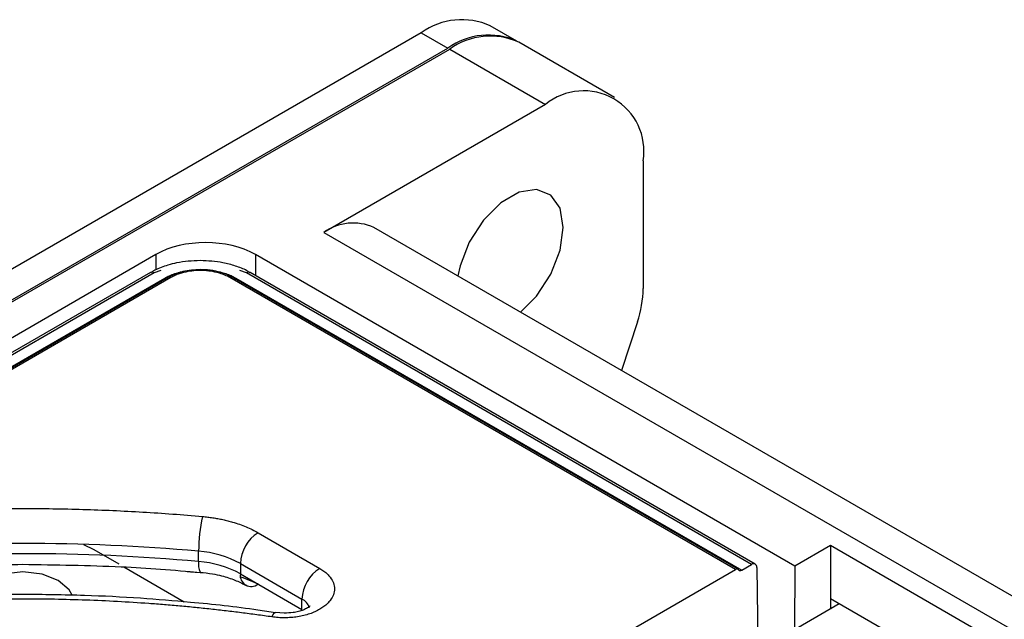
# Model space of a CAD drawing. Header units: millimetres. Extents: x 0 to 423, y 0 to 297.
# Tile 36 of 39: x 343 to 362, y 214 to 226. Entities that reach past the tile are written whole.
import ezdxf

# ---------------------------------------------------------------- set-up
doc = ezdxf.new("R2010")
doc.units = ezdxf.units.MM
doc.layers.add('实线', color=2, linetype='Continuous', lineweight=25)

msp = doc.modelspace()

# ---------------------------------------------------------------- linework, layer by layer
at = {"layer": '实线', "color": 2, "linetype": 'Continuous', "lineweight": 25, "true_color": 0xffff00}
for p, q in [((352.6458, 225.1523), (352.1154, 225.4585)), ((350.7405, 225.3223), (341.7249, 220.1177)), ((350.7405, 225.3223), (351.2709, 225.0162)), ((342.1138, 219.6891), (351.3062, 224.9958)), ((342.2553, 219.8116), (351.2709, 225.0162)), ((351.3062, 224.9958), (353.2154, 223.8936)), ((354.5903, 224.0298), (352.6811, 225.1319)), ((353.2154, 223.8936), (348.796, 221.3423)), ((355.16, 222.7707), (355.16, 220.2267)), ((379.0802, 204.5359), (349.7959, 221.4414)), ((348.796, 221.3423), (378.4945, 204.1978)), ((345.455, 220.9036), (310.6652, 200.8199)), ((345.455, 220.9036), (345.455, 220.5994)), ((358.1828, 214.6988), (347.4348, 220.9036)), ((347.4348, 220.9036), (347.4348, 220.485)), ((345.3444, 220.5437), (311.0851, 200.7662)), ((345.4194, 220.5362), (311.1601, 200.7587)), ((345.5493, 220.5872), (345.4194, 220.5362)), ((347.2582, 220.5362), (347.1283, 220.5872)), ((357.3168, 214.7295), (347.2582, 220.5362)), ((347.3275, 220.5399), (347.305, 220.5545)), ((357.3918, 214.7369), (347.3332, 220.5437)), ((311.337, 200.6362), (345.6317, 220.4341)), ((345.7042, 220.45), (311.4095, 200.6521)), ((345.7542, 220.445), (311.4595, 200.6471)), ((356.9997, 214.6281), (346.9234, 220.445)), ((357.0497, 214.6331), (346.9734, 220.45)), ((347.0459, 220.4341), (357.1222, 214.6172)), ((355.0461, 219.5621), (354.7311, 218.5923)), ((347.4896, 215.3611), (348.7177, 214.6522)), ((344.0095, 215.1295), (344.2175, 215.0249)), ((344.2175, 215.0249), (344.7124, 214.7392)), ((346.305, 214.7881), (346.305, 214.9922)), ((358.8899, 215.107), (358.1828, 214.6988)), ((364.9004, 211.6373), (358.8899, 215.107)), ((358.8899, 215.107), (358.8899, 214.0455)), ((344.8127, 214.6813), (346.0194, 213.9847)), ((346.3346, 214.5759), (346.3361, 214.5754)), ((347.136, 214.7488), (348.3641, 214.0398)), ((347.136, 214.7488), (347.136, 214.5446)), ((354.117, 212.964), (356.9997, 214.6281)), ((357.1222, 214.6172), (357.3168, 214.7295)), ((357.4228, 214.6704), (357.4482, 213.0091)), ((358.1828, 214.6988), (358.1714, 213.4266)), ((347.136, 214.5446), (348.3641, 213.8357)), ((347.1519, 214.4818), (347.4896, 214.3405)), ((348.3641, 213.8357), (348.3641, 214.0398)), ((364.191, 210.9853), (358.8899, 214.0455)), ((358.8899, 214.0455), (358.8899, 213.8414)), ((359.0667, 213.9435), (356.3799, 212.3924)), ((347.8361, 213.771), (347.8387, 213.7706)), ((348.0106, 213.7584), (347.8384, 213.7732))]:
    msp.add_line(p, q, dxfattribs=at)
at = {"layer": '实线', "color": 2, "linetype": 'Continuous', "lineweight": 25, "true_color": 0xffff00, "flags": 128}
for points in [[(352.7197, 219.7535), (353.0386, 220.0771), (353.3208, 220.5134), (353.505, 220.9881), (353.569, 221.444), (353.505, 221.826), (353.3208, 222.088), (353.0386, 222.1985), (352.6925, 222.1442), (352.3241, 221.9315), (351.978, 221.5862), (351.6958, 221.1499), (351.5116, 220.6752), (351.4689, 220.4756)], [(345.3473, 220.5452), (345.3451, 220.544), (345.3444, 220.5437)], [(343.5104, 214.4126), (343.1859, 214.5377), (342.8033, 214.5817), (342.4206, 214.5377), (342.0962, 214.4126), (341.8794, 214.2253), (341.8198, 214.109)], [(343.7838, 214.1179), (343.7271, 214.2253), (343.5104, 214.4126)], [(347.7655, 213.6843), (347.7894, 213.7311), (347.8124, 213.7603), (347.8336, 213.771), (347.8361, 213.771)]]:
    msp.add_lwpolyline(points, dxfattribs=at)
at = {"layer": '实线', "color": 2, "linetype": 'Continuous', "lineweight": 25, "true_color": 0xffff00}
for centre, radius, start, end in [((351.5461, 224.1979), 1.3832, 65.69288, 125.61758), ((352.0764, 223.8918), 1.3832, 65.69288, 125.61758), ((352.1118, 223.8714), 1.3832, 65.69288, 125.61758), ((353.9745, 222.963), 1.201, 350.78596, 129.20329), ((349.3818, 220.5246), 1.006, 65.69288, 125.61758), ((345.375, 220.4734), 0.0769, 54.72507, 111.05684), ((345.7248, 220.4039), 0.0505, 54.53278, 114.15676), ((346.9527, 220.4039), 0.0505, 65.84324, 125.46722), ((347.302, 220.4765), 0.0741, 65.07715, 126.23331), ((345.6661, 220.4896), 0.0653, 238.2083, 264.76589), ((347.0115, 220.4896), 0.0653, 275.23411, 301.7917), ((352.9828, 220.2577), 2.1774, 341.36812, 359.18181), ((349.4868, 214.992), 3.1818, 167.40713, 179.99673), ((347.9037, 214.7138), 0.7684, 122.60548, 177.39452), ((342.8033, 175.7046), 39.4434, 84.90663, 95.09337), ((346.1579, 212.9498), 2.0476, 61.46676, 85.88157), ((342.8033, 175.5004), 39.4434, 84.90663, 95.09337), ((346.6412, 214.7268), 0.3418, 169.68054, 206.21347), ((346.1579, 212.7457), 2.0476, 61.46676, 85.88157), ((349.1317, 214.0049), 0.7684, 122.60548, 177.39452), ((357.0275, 214.5941), 0.044, 40.5328, 129.24817), ((357.0944, 214.6512), 0.044, 220.5328, 309.24817), ((357.3582, 214.6792), 0.0652, 352.28434, 129.43678), ((347.3516, 214.5097), 0.2184, 170.78596, 309.20329), ((348.261, 213.8081), 0.2536, 13.78263, 66.0107)]:
    msp.add_arc(centre, radius, start, end, dxfattribs=at)
msp.add_ellipse((346.4449, 220.332), major_axis=(1.4, 0), ratio=0.577351, start_param=0.785453, end_param=2.3561397, dxfattribs=at)
for points, knots in [([(346.3388, 220.7836), (346.1784, 220.7749), (345.9544, 220.7629), (345.6561, 220.6837), (345.4762, 220.621), (345.3772, 220.5576), (345.3498, 220.54)], [0, 0, 0, 0, 0.4377879, 0.6112572, 0.8920279, 1, 1, 1, 1]), ([(347.305, 220.5545), (347.2917, 220.5634), (347.2164, 220.6142), (347.0398, 220.6772), (346.7357, 220.7632), (346.4912, 220.7758), (346.3388, 220.7836)], [0, 0, 0, 0, 0.0552384, 0.3127202, 0.5713959, 1, 1, 1, 1]), ([(345.6317, 220.4341), (345.6469, 220.4425), (345.6771, 220.4594), (345.7256, 220.4824), (345.7762, 220.5037), (345.8291, 220.5231), (345.8842, 220.5405), (345.9837, 220.5675), (346.1345, 220.5954), (346.3387, 220.6071), (346.543, 220.5954), (346.7138, 220.5639), (346.8491, 220.5241), (346.9539, 220.4836), (347.0151, 220.4506), (347.0459, 220.4341)], [0, 0, 0, 0, 0.0402761, 0.0802426, 0.1200582, 0.159883, 0.1998773, 0.2401994, 0.3700431, 0.5000574, 0.6299012, 0.7599156, 0.8401208, 0.919721, 1, 1, 1, 1]), ([(346.3388, 220.6032), (346.2203, 220.5954), (346.0558, 220.5845), (345.8458, 220.5216), (345.7579, 220.4763), (345.7052, 220.4492)], [0, 0, 0, 0, 0.5084763, 0.7056163, 1, 1, 1, 1]), ([(346.9234, 220.445), (346.9083, 220.4534), (346.8783, 220.47), (346.8294, 220.4923), (346.7781, 220.5125), (346.724, 220.5304), (346.6357, 220.5547), (346.5077, 220.5784), (346.3389, 220.5881), (346.17, 220.5784), (346.0288, 220.5524), (345.9169, 220.5195), (345.8302, 220.486), (345.7796, 220.4587), (345.7542, 220.445)], [0, 0, 0, 0, 0.0482808, 0.0961642, 0.1439251, 0.1918408, 0.2401858, 0.3700138, 0.5000483, 0.6298764, 0.759911, 0.8401101, 0.9197117, 1, 1, 1, 1]), ([(346.9694, 220.4472), (346.9519, 220.4587), (346.8885, 220.5004), (346.7407, 220.5514), (346.5448, 220.5958), (346.4037, 220.6008), (346.3388, 220.6032)], [0, 0, 0, 0, 0.108417, 0.3944557, 0.7212936, 1, 1, 1, 1]), ([(339.225, 215.6857), (339.3328, 215.6951), (339.5483, 215.7139), (339.8722, 215.7387), (340.1965, 215.7611), (340.5211, 215.7808), (340.8461, 215.7979), (341.1714, 215.8123), (341.4971, 215.8242), (341.8231, 215.8334), (342.1495, 215.8399), (342.4763, 215.8439), (342.894, 215.8456), (343.4024, 215.8418), (344.0007, 215.8286), (344.5978, 215.8065), (345.1938, 215.7754), (345.7888, 215.7361), (346.1839, 215.7025), (346.3815, 215.6857)], [0, 0, 0, 0, 0.0455185, 0.0909976, 0.1364463, 0.1818733, 0.2272877, 0.2726982, 0.3181138, 0.3635434, 0.4089958, 0.45448, 0.5000047, 0.5834233, 0.6667344, 0.7499928, 0.8332534, 0.9165709, 1, 1, 1, 1]), ([(346.3815, 215.6857), (346.4163, 215.6823), (346.4856, 215.6755), (346.588, 215.6613), (346.6888, 215.6443), (346.7879, 215.6242), (346.8853, 215.601), (346.9966, 215.5705), (347.1195, 215.531), (347.2508, 215.4804), (347.3753, 215.4243), (347.4514, 215.3822), (347.4896, 215.3611)], [0, 0, 0, 0, 0.083697, 0.1669411, 0.2499638, 0.3329984, 0.4162782, 0.5000344, 0.6253793, 0.7499638, 0.8745751, 1, 1, 1, 1]), ([(339.2703, 214.572), (339.5322, 214.5951), (340.1659, 214.6511), (341.3443, 214.7147), (342.2619, 214.7258), (342.8033, 214.7323)], [0, 0, 0, 0, 0.2240798, 0.5421691, 1, 1, 1, 1]), ([(342.8033, 214.7323), (343.4577, 214.723), (344.3744, 214.71), (345.5516, 214.6419), (346.0732, 214.5943), (346.3357, 214.5703)], [0, 0, 0, 0, 0.5533754, 0.7752028, 1, 1, 1, 1]), ([(346.0754, 214.5869), (346.2477, 214.5786), (346.4859, 214.5672), (346.8004, 214.4968), (347.0332, 214.4234), (347.1715, 214.3509), (347.239, 214.3155)], [0, 0, 0, 0, 0.3866856, 0.5345187, 0.7726209, 1, 1, 1, 1]), ([(348.7177, 214.6522), (348.7323, 214.6434), (348.7615, 214.626), (348.8014, 214.598), (348.8383, 214.5688), (348.8718, 214.5382), (348.902, 214.5064), (348.9488, 214.449), (348.997, 214.3619), (349.0173, 214.244), (348.997, 214.1261), (348.9425, 214.0275), (348.8736, 213.9494), (348.8034, 213.8889), (348.7463, 213.8535), (348.7177, 213.8358)], [0, 0, 0, 0, 0.0402761, 0.0802426, 0.1200582, 0.159883, 0.1998773, 0.2401994, 0.3700431, 0.5000574, 0.6299012, 0.7599156, 0.8401208, 0.919721, 1, 1, 1, 1]), ([(342.8033, 214.1325), (342.1816, 214.1237), (341.3103, 214.1113), (340.0334, 214.0281), (338.9714, 213.934), (338.169, 213.8245), (337.7693, 213.7699)], [0, 0, 0, 0, 0.366674, 0.5138693, 0.7578879, 1, 1, 1, 1]), ([(347.7655, 213.6843), (347.6645, 213.6988), (347.4624, 213.7277), (347.158, 213.7677), (346.8528, 213.8051), (346.5466, 213.8397), (346.2396, 213.8717), (345.9317, 213.9009), (345.6228, 213.9273), (345.0008, 213.975), (344.0614, 214.0257), (342.8034, 214.0482), (341.5452, 214.0257), (340.5022, 213.9694), (339.6747, 213.9023), (339.0596, 213.841), (338.4477, 213.7695), (338.0433, 213.7127), (337.841, 213.6843)], [0, 0, 0, 0, 0.0311554, 0.0622894, 0.0934094, 0.1245229, 0.1556373, 0.1867598, 0.2178981, 0.2490593, 0.374518, 0.5000037, 0.6254623, 0.750948, 0.8132356, 0.8754673, 0.9377023, 1, 1, 1, 1]), ([(347.8353, 213.7651), (347.7192, 213.7839), (347.1623, 213.8741), (346.2625, 213.9679), (345.1086, 214.063), (343.9949, 214.1205), (343.2121, 214.1284), (342.8033, 214.1325)], [0, 0, 0, 0, 0.07107, 0.340997, 0.5381474, 0.7588191, 1, 1, 1, 1]), ([(348.7177, 213.8358), (348.7024, 213.8273), (348.672, 213.8103), (348.6229, 213.7871), (348.5715, 213.7656), (348.4987, 213.7391), (348.4014, 213.7108), (348.2771, 213.6859), (348.1482, 213.6704), (348.0184, 213.6652), (347.8897, 213.6689), (347.8069, 213.6792), (347.7655, 213.6843)], [0, 0, 0, 0, 0.0615433, 0.1228686, 0.1842245, 0.2458595, 0.3728366, 0.5000609, 0.6270379, 0.7542622, 0.8770699, 1, 1, 1, 1]), ([(348.5243, 213.9019), (348.5241, 213.9014), (348.5237, 213.9001), (348.4776, 213.8632), (348.398, 213.8244), (348.2964, 213.7917), (348.1704, 213.7651), (348.0699, 213.7609), (348.0106, 213.7584)], [0, 0, 0, 0, 0.1416083, 0.3112247, 0.491922, 0.6319209, 0.782721, 1, 1, 1, 1])]:
    msp.add_open_spline(points, degree=3, knots=knots, dxfattribs=at)

doc.saveas('drawing.dxf')
